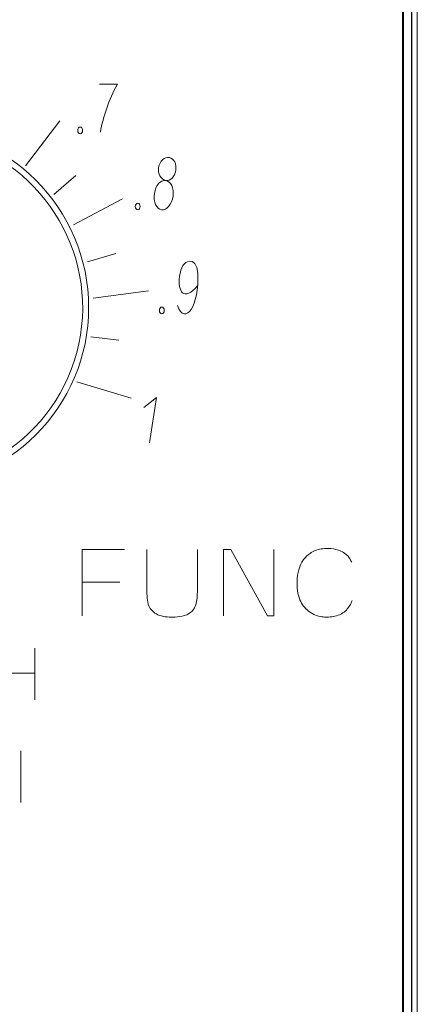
# Model space of a CAD drawing. Header units: millimetres. Extents: x 5 to 192, y 6 to 95.
# Tile 50 of 59: x 114 to 121, y 39 to 56. Entities that reach past the tile are written whole.
import ezdxf

# ---------------------------------------------------------------- set-up
doc = ezdxf.new("R2010")
doc.units = ezdxf.units.MM
doc.header["$MEASUREMENT"] = 0
doc.layers.add('Vrstva 1', color=7, linetype='Continuous')

msp = doc.modelspace()

# ---------------------------------------------------------------- linework, layer by layer
at = {"layer": 'Vrstva 1', "color": 250, "lineweight": 13}
msp.add_lwpolyline([(102.827, 18.429), (120.781, 18.429), (120.781, 81.927), (102.827, 81.927), (102.827, 18.429)], close=True, dxfattribs=at)
at = {"layer": 'Vrstva 1', "color": 250, "lineweight": 18}
msp.add_lwpolyline([(103.054, 27.725), (120.554, 27.725), (120.554, 72.589), (103.054, 72.589), (103.054, 27.725)], close=True, dxfattribs=at)
at = {"layer": 'Vrstva 1', "color": 250, "lineweight": 9}
msp.add_ellipse((112.309, 50.976), major_axis=(0, 3), ratio=1, dxfattribs=at)
at = {"layer": 'Vrstva 1', "color": 250, "lineweight": 25}
msp.add_open_spline([(120.683, 6.157), (120.683, 6.157), (120.683, 94.175), (120.683, 94.175), (120.683, 94.175), (120.683, 94.175), (102.922, 94.175), (102.922, 94.175), (102.922, 94.175), (102.922, 94.175), (102.922, 6.157), (102.922, 6.157), (102.922, 6.157), (102.922, 6.157), (120.683, 6.157), (120.683, 6.157)], degree=3, knots=[0, 0, 0, 0, 0.25, 0.25, 0.25, 0.25, 0.5, 0.5, 0.5, 0.5, 0.75, 0.75, 0.75, 0.75, 1, 1, 1, 1], dxfattribs=at)
at = {"layer": 'Vrstva 1', "lineweight": 25}
msp.add_open_spline([(120.535, 70.944), (120.535, 70.944), (120.535, 29.37), (120.535, 29.37)], degree=3, dxfattribs=at)
at = {"layer": 'Vrstva 1', "lineweight": 5}
msp.add_open_spline([(120.554, 69.645), (120.554, 69.645), (120.554, 30.669), (120.554, 30.669)], degree=3, dxfattribs=at)
at = {"layer": 'Vrstva 1', "color": 250, "lineweight": 5}
for points, knots in [([(115.504, 53.901), (115.554, 54.168), (115.642, 54.434), (115.787, 54.7), (115.787, 54.7), (115.787, 54.7), (115.491, 54.698), (115.491, 54.698)], [0, 0, 0, 0, 0.5, 0.5, 0.5, 0.5, 1, 1, 1, 1]), ([(115.168, 53.985), (115.19, 53.985), (115.208, 53.96), (115.208, 53.929), (115.208, 53.929), (115.208, 53.898), (115.19, 53.872), (115.168, 53.872), (115.168, 53.872), (115.145, 53.872), (115.127, 53.898), (115.127, 53.929), (115.127, 53.929), (115.127, 53.96), (115.145, 53.985), (115.168, 53.985)], [0, 0, 0, 0, 0.25, 0.25, 0.25, 0.25, 0.5, 0.5, 0.5, 0.5, 0.75, 0.75, 0.75, 0.75, 1, 1, 1, 1]), ([(116.65, 53.477), (116.729, 53.463), (116.778, 53.365), (116.759, 53.259), (116.759, 53.259), (116.74, 53.154), (116.671, 53.082), (116.592, 53.096), (116.592, 53.096), (116.513, 53.11), (116.454, 53.205), (116.473, 53.311), (116.473, 53.311), (116.492, 53.417), (116.572, 53.491), (116.65, 53.477)], [0, 0, 0, 0, 0.25, 0.25, 0.25, 0.25, 0.5, 0.5, 0.5, 0.5, 0.75, 0.75, 0.75, 0.75, 1, 1, 1, 1]), ([(116.592, 53.094), (116.678, 53.081), (116.734, 52.97), (116.714, 52.833), (116.714, 52.833), (116.694, 52.696), (116.608, 52.594), (116.523, 52.606), (116.523, 52.606), (116.438, 52.619), (116.384, 52.741), (116.404, 52.878), (116.404, 52.878), (116.424, 53.015), (116.507, 53.106), (116.592, 53.094)], [0, 0, 0, 0, 0.25, 0.25, 0.25, 0.25, 0.5, 0.5, 0.5, 0.5, 0.75, 0.75, 0.75, 0.75, 1, 1, 1, 1]), ([(116.126, 52.716), (116.148, 52.716), (116.167, 52.691), (116.167, 52.66), (116.167, 52.66), (116.167, 52.629), (116.148, 52.604), (116.126, 52.604), (116.126, 52.604), (116.104, 52.604), (116.085, 52.629), (116.085, 52.66), (116.085, 52.66), (116.085, 52.691), (116.104, 52.716), (116.126, 52.716)], [0, 0, 0, 0, 0.25, 0.25, 0.25, 0.25, 0.5, 0.5, 0.5, 0.5, 0.75, 0.75, 0.75, 0.75, 1, 1, 1, 1]), ([(116.787, 51.008), (116.917, 50.671), (117.152, 50.998), (117.126, 51.552), (117.126, 51.552), (117.112, 51.845), (116.853, 51.803), (116.819, 51.494), (116.819, 51.494), (116.791, 51.245), (116.892, 51.068), (117.125, 51.343)], [0, 0, 0, 0, 0.333333, 0.333333, 0.333333, 0.333333, 0.666667, 0.666667, 0.666667, 0.666667, 1, 1, 1, 1]), ([(116.528, 50.985), (116.55, 50.985), (116.569, 50.96), (116.569, 50.929), (116.569, 50.929), (116.569, 50.898), (116.55, 50.872), (116.528, 50.872), (116.528, 50.872), (116.506, 50.872), (116.487, 50.898), (116.487, 50.929), (116.487, 50.929), (116.487, 50.96), (116.506, 50.985), (116.528, 50.985)], [0, 0, 0, 0, 0.25, 0.25, 0.25, 0.25, 0.5, 0.5, 0.5, 0.5, 0.75, 0.75, 0.75, 0.75, 1, 1, 1, 1]), ([(116.324, 48.72), (116.324, 48.72), (116.439, 49.476), (116.439, 49.476), (116.439, 49.476), (116.439, 49.476), (116.228, 49.309), (116.228, 49.309)], [0, 0, 0, 0, 0.5, 0.5, 0.5, 0.5, 1, 1, 1, 1]), ([(115.2, 45.839), (115.2, 45.839), (115.2, 46.942), (115.2, 46.942), (115.2, 46.942), (115.2, 46.942), (115.906, 46.942), (115.906, 46.942)], [0, 0, 0, 0, 0.5, 0.5, 0.5, 0.5, 1, 1, 1, 1]), ([(117.121, 46.942), (117.121, 46.73), (117.123, 46.517), (117.121, 46.305), (117.121, 46.305), (117.12, 46.229), (117.118, 46.152), (117.107, 46.076), (117.107, 46.076), (117.1, 46.038), (117.089, 46.005), (117.071, 45.971), (117.071, 45.971), (117.071, 45.971), (117.054, 45.944), (117.054, 45.944), (117.054, 45.944), (117.023, 45.905), (116.989, 45.881), (116.944, 45.858), (116.944, 45.858), (116.944, 45.858), (116.906, 45.843), (116.906, 45.843), (116.906, 45.843), (116.853, 45.827), (116.802, 45.821), (116.747, 45.818), (116.747, 45.818), (116.66, 45.817), (116.574, 45.82), (116.49, 45.845), (116.49, 45.845), (116.452, 45.86), (116.42, 45.878), (116.388, 45.903), (116.388, 45.903), (116.347, 45.94), (116.319, 45.981), (116.301, 46.033), (116.301, 46.033), (116.289, 46.077), (116.284, 46.123), (116.281, 46.168), (116.281, 46.168), (116.276, 46.229), (116.275, 46.289), (116.275, 46.349), (116.275, 46.349), (116.275, 46.349), (116.275, 46.942), (116.275, 46.942)], [0, 0, 0, 0, 0.076923, 0.076923, 0.076923, 0.076923, 0.153846, 0.153846, 0.153846, 0.153846, 0.230769, 0.230769, 0.230769, 0.230769, 0.307692, 0.307692, 0.307692, 0.307692, 0.384615, 0.384615, 0.384615, 0.384615, 0.461538, 0.461538, 0.461538, 0.461538, 0.538462, 0.538462, 0.538462, 0.538462, 0.615385, 0.615385, 0.615385, 0.615385, 0.692308, 0.692308, 0.692308, 0.692308, 0.769231, 0.769231, 0.769231, 0.769231, 0.846154, 0.846154, 0.846154, 0.846154, 0.923077, 0.923077, 0.923077, 0.923077, 1, 1, 1, 1]), ([(117.553, 45.839), (117.553, 45.839), (117.553, 46.942), (117.553, 46.942), (117.553, 46.942), (117.553, 46.942), (117.676, 46.942), (117.676, 46.942), (117.676, 46.942), (117.676, 46.942), (118.289, 45.839), (118.289, 45.839), (118.289, 45.839), (118.289, 45.839), (118.394, 45.839), (118.394, 45.839), (118.394, 45.839), (118.394, 45.839), (118.394, 46.942), (118.394, 46.942)], [0, 0, 0, 0, 0.2, 0.2, 0.2, 0.2, 0.4, 0.4, 0.4, 0.4, 0.6, 0.6, 0.6, 0.6, 0.8, 0.8, 0.8, 0.8, 1, 1, 1, 1]), ([(119.697, 46.093), (119.674, 46.034), (119.644, 45.982), (119.6, 45.936), (119.6, 45.936), (119.574, 45.911), (119.549, 45.892), (119.519, 45.874), (119.519, 45.874), (119.519, 45.874), (119.488, 45.858), (119.488, 45.858), (119.488, 45.858), (119.418, 45.829), (119.35, 45.819), (119.275, 45.818), (119.275, 45.818), (119.247, 45.818), (119.221, 45.82), (119.194, 45.823), (119.194, 45.823), (119.152, 45.83), (119.115, 45.84), (119.076, 45.855), (119.076, 45.855), (119.054, 45.865), (119.034, 45.875), (119.013, 45.887), (119.013, 45.887), (118.978, 45.91), (118.949, 45.935), (118.919, 45.964), (118.919, 45.964), (118.902, 45.984), (118.887, 46.002), (118.872, 46.023), (118.872, 46.023), (118.848, 46.061), (118.831, 46.097), (118.815, 46.139), (118.815, 46.139), (118.803, 46.176), (118.795, 46.212), (118.788, 46.25), (118.788, 46.25), (118.788, 46.25), (118.781, 46.313), (118.781, 46.313), (118.781, 46.313), (118.778, 46.382), (118.78, 46.448), (118.788, 46.517), (118.788, 46.517), (118.793, 46.547), (118.8, 46.577), (118.807, 46.607), (118.807, 46.607), (118.821, 46.652), (118.837, 46.691), (118.86, 46.733), (118.86, 46.733), (118.86, 46.733), (118.888, 46.776), (118.888, 46.776), (118.888, 46.776), (118.92, 46.817), (118.953, 46.849), (118.995, 46.88), (118.995, 46.88), (119.023, 46.898), (119.05, 46.912), (119.08, 46.926), (119.08, 46.926), (119.113, 46.938), (119.144, 46.947), (119.178, 46.954), (119.178, 46.954), (119.216, 46.96), (119.252, 46.963), (119.29, 46.963), (119.29, 46.963), (119.29, 46.963), (119.34, 46.962), (119.34, 46.962), (119.34, 46.962), (119.401, 46.956), (119.454, 46.943), (119.511, 46.918), (119.511, 46.918), (119.542, 46.902), (119.568, 46.885), (119.596, 46.862), (119.596, 46.862), (119.596, 46.862), (119.628, 46.831), (119.628, 46.831), (119.628, 46.831), (119.654, 46.8), (119.674, 46.769), (119.69, 46.731)], [0, 0, 0, 0, 0.04, 0.04, 0.04, 0.04, 0.08, 0.08, 0.08, 0.08, 0.12, 0.12, 0.12, 0.12, 0.16, 0.16, 0.16, 0.16, 0.2, 0.2, 0.2, 0.2, 0.24, 0.24, 0.24, 0.24, 0.28, 0.28, 0.28, 0.28, 0.32, 0.32, 0.32, 0.32, 0.36, 0.36, 0.36, 0.36, 0.4, 0.4, 0.4, 0.4, 0.44, 0.44, 0.44, 0.44, 0.48, 0.48, 0.48, 0.48, 0.52, 0.52, 0.52, 0.52, 0.56, 0.56, 0.56, 0.56, 0.6, 0.6, 0.6, 0.6, 0.64, 0.64, 0.64, 0.64, 0.68, 0.68, 0.68, 0.68, 0.72, 0.72, 0.72, 0.72, 0.76, 0.76, 0.76, 0.76, 0.8, 0.8, 0.8, 0.8, 0.84, 0.84, 0.84, 0.84, 0.88, 0.88, 0.88, 0.88, 0.92, 0.92, 0.92, 0.92, 0.96, 0.96, 0.96, 0.96, 1, 1, 1, 1])]:
    msp.add_open_spline(points, degree=3, knots=knots, dxfattribs=at)
at = {"layer": 'Vrstva 1', "color": 250, "lineweight": 20}
msp.add_open_spline([(113.059, 53.777), (114.606, 53.363), (115.524, 51.772), (115.11, 50.225), (115.11, 50.225), (114.695, 48.679), (113.105, 47.76), (111.558, 48.175), (111.558, 48.175), (110.011, 48.589), (109.093, 50.18), (109.507, 51.727), (109.507, 51.727), (109.922, 53.273), (111.512, 54.192), (113.059, 53.777)], degree=3, knots=[0, 0, 0, 0, 0.25, 0.25, 0.25, 0.25, 0.5, 0.5, 0.5, 0.5, 0.75, 0.75, 0.75, 0.75, 1, 1, 1, 1], dxfattribs=at)
at = {"layer": 'Vrstva 1', "color": 250, "lineweight": 5}
for points in [[(114.255, 53.339), (114.255, 53.339), (114.83, 54.087), (114.83, 54.087)], [(115.097, 53.178), (115.097, 53.178), (114.731, 52.858), (114.731, 52.858)], [(115.057, 52.354), (115.057, 52.354), (115.875, 52.79), (115.875, 52.79)], [(115.759, 51.876), (115.759, 51.876), (115.292, 51.737), (115.292, 51.737)], [(115.383, 51.131), (115.383, 51.131), (116.303, 51.257), (116.303, 51.257)], [(115.809, 50.432), (115.809, 50.432), (115.344, 50.488), (115.344, 50.488)], [(115.113, 49.74), (115.113, 49.74), (116.019, 49.467), (116.019, 49.467)], [(115.2, 46.402), (115.2, 46.402), (115.827, 46.402), (115.827, 46.402)], [(114.411, 45.301), (114.411, 45.301), (114.411, 44.442), (114.411, 44.442)], [(113.81, 44.884), (113.81, 44.884), (114.407, 44.884), (114.407, 44.884)], [(114.181, 43.591), (114.181, 43.591), (114.181, 42.731), (114.181, 42.731)]]:
    msp.add_open_spline(points, degree=3, dxfattribs=at)

doc.saveas('drawing.dxf')
